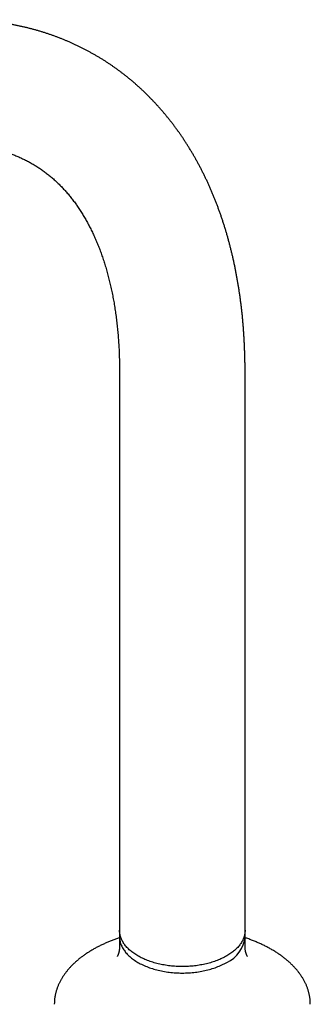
# Model space of a CAD drawing. Header units: millimetres. Extents: x 8 to 991, y 12 to 946.
# Tile 7 of 8: x 768 to 821, y 300 to 479. Entities that reach past the tile are written whole.
import ezdxf

# ---------------------------------------------------------------- set-up
doc = ezdxf.new("R2010")
doc.units = ezdxf.units.MM

msp = doc.modelspace()

# ---------------------------------------------------------------- linework, layer by layer
at = {"color": 7, "linetype": 'Continuous', "lineweight": 30}
for p, q in [((786.24, 415.2), (786.24, 312.63)), ((809.04, 312.63), (809.04, 415.2)), ((786.24, 313.81), (786.24, 310.83)), ((809.04, 310.83), (809.04, 313.81))]:
    msp.add_line(p, q, dxfattribs=at)
at = {"color": 7, "linetype": 'Continuous', "lineweight": 30, "flags": 128}
msp.add_lwpolyline([(786.24, 312.63), (786.24, 312.46), (786.26, 312.29), (786.28, 312.11), (786.3, 311.94), (786.34, 311.77), (786.38, 311.6), (786.43, 311.43), (786.49, 311.26), (786.56, 311.09), (786.63, 310.93), (786.71, 310.76), (786.8, 310.6), (786.89, 310.43), (787, 310.27), (787.11, 310.11), (787.23, 309.95), (787.35, 309.8), (787.48, 309.64), (787.62, 309.49), (787.77, 309.34), (787.92, 309.19), (788.08, 309.05), (788.25, 308.9), (788.42, 308.76), (788.6, 308.62), (788.78, 308.49), (788.97, 308.36), (789.17, 308.23), (789.37, 308.1), (789.58, 307.98), (789.79, 307.86), (790.01, 307.74), (790.24, 307.63), (790.47, 307.52), (790.7, 307.41), (790.94, 307.31), (791.18, 307.21), (791.43, 307.11), (791.68, 307.02), (791.94, 306.93), (792.2, 306.85), (792.47, 306.77), (792.73, 306.69), (793, 306.62), (793.28, 306.55), (793.56, 306.49), (793.84, 306.43), (794.12, 306.37), (794.4, 306.32), (794.69, 306.27), (794.98, 306.23), (795.27, 306.19), (795.56, 306.16), (795.86, 306.13), (796.15, 306.11), (796.45, 306.09), (796.75, 306.07), (797.04, 306.06), (797.34, 306.05), (797.64, 306.05), (797.94, 306.05), (798.24, 306.06), (798.54, 306.07), (798.83, 306.09), (799.13, 306.11), (799.42, 306.13), (799.72, 306.16), (800.01, 306.19), (800.3, 306.23), (800.59, 306.27), (800.88, 306.32), (801.16, 306.37), (801.45, 306.43), (801.73, 306.49), (802, 306.55), (802.28, 306.62), (802.55, 306.69), (802.82, 306.77), (803.08, 306.85), (803.34, 306.93), (803.6, 307.02), (803.85, 307.11), (804.1, 307.21), (804.34, 307.31), (804.58, 307.41), (804.81, 307.52), (805.04, 307.63), (805.27, 307.74), (805.49, 307.86), (805.7, 307.98)], dxfattribs=at)
at = {"color": 7, "linetype": 'Continuous', "lineweight": 30}
msp.add_arc((803.33, 313.2), 5.74, 294.4015, 354.2784, dxfattribs=at)
for points, knots in [([(809.04, 415.2), (809.04, 415.42), (809.04, 415.88), (809.03, 416.59), (809.02, 417.33), (809, 418.06), (808.98, 418.79), (808.95, 419.51), (808.92, 420.24), (808.89, 420.96), (808.84, 421.68), (808.8, 422.39), (808.74, 423.11), (808.69, 423.82), (808.62, 424.53), (808.56, 425.23), (808.49, 425.93), (808.41, 426.63), (808.33, 427.33), (808.24, 428.03), (808.14, 428.72), (808.05, 429.41), (807.94, 430.09), (807.84, 430.77), (807.72, 431.45), (807.6, 432.13), (807.48, 432.8), (807.35, 433.47), (807.22, 434.14), (807.08, 434.8), (806.94, 435.46), (806.79, 436.11), (806.64, 436.76), (806.48, 437.41), (806.31, 438.06), (806.14, 438.7), (805.97, 439.34), (805.79, 439.97), (805.61, 440.6), (805.42, 441.22), (805.23, 441.85), (805.03, 442.46), (804.82, 443.08), (804.62, 443.69), (804.4, 444.29), (804.18, 444.89), (803.96, 445.49), (803.73, 446.08), (803.5, 446.67), (803.26, 447.25), (803.02, 447.83), (802.77, 448.41), (802.52, 448.98), (802.26, 449.55), (802, 450.11), (801.73, 450.66), (801.46, 451.22), (801.19, 451.76), (800.91, 452.31), (800.62, 452.85), (800.33, 453.38), (800.04, 453.91), (799.74, 454.43), (799.43, 454.95), (799.13, 455.46), (798.81, 455.97), (798.5, 456.48), (798.18, 456.97), (797.85, 457.47), (797.52, 457.96), (797.19, 458.44), (796.85, 458.92), (796.51, 459.39), (796.16, 459.86), (795.81, 460.33), (795.45, 460.78), (795.09, 461.24), (794.73, 461.68), (794.36, 462.13), (793.99, 462.56), (793.61, 462.99), (793.23, 463.42), (792.85, 463.84), (792.46, 464.26), (792.07, 464.67), (791.67, 465.07), (791.27, 465.47), (790.87, 465.87), (790.46, 466.26), (790.05, 466.64), (789.63, 467.02), (789.22, 467.39), (788.79, 467.76), (788.37, 468.12), (787.94, 468.47), (787.5, 468.82), (787.06, 469.17), (786.62, 469.51), (786.18, 469.84), (785.73, 470.17), (785.28, 470.49), (784.82, 470.81), (784.36, 471.12), (783.9, 471.43), (783.43, 471.73), (782.96, 472.02), (782.49, 472.31), (782.01, 472.59), (781.53, 472.87), (781.05, 473.14), (780.56, 473.41), (780.07, 473.67), (779.58, 473.92), (779.08, 474.17), (778.58, 474.41), (778.07, 474.65), (777.57, 474.88), (777.06, 475.1), (776.54, 475.32), (776.03, 475.53), (775.51, 475.74), (774.98, 475.94), (774.46, 476.14), (773.93, 476.33), (773.4, 476.51), (772.86, 476.69), (772.32, 476.86), (771.78, 477.02), (771.24, 477.18), (770.69, 477.34), (770.14, 477.48), (769.59, 477.62), (769.03, 477.76), (768.47, 477.89), (767.91, 478.01), (767.34, 478.13), (766.78, 478.24), (766.21, 478.34), (765.63, 478.44), (765.06, 478.53), (764.48, 478.61), (763.9, 478.69), (763.31, 478.76), (762.72, 478.83), (762.14, 478.89), (761.54, 478.94), (760.95, 478.99), (760.35, 479.03), (759.75, 479.06), (759.15, 479.09), (758.55, 479.11), (757.94, 479.12), (757.33, 479.13), (756.72, 479.13), (756.11, 479.12), (755.49, 479.11), (754.87, 479.09), (754.25, 479.07), (753.63, 479.03), (753.01, 478.99), (752.38, 478.95), (751.75, 478.9), (751.12, 478.84), (750.49, 478.77), (749.86, 478.7), (749.23, 478.62), (748.59, 478.54), (747.95, 478.45), (747.31, 478.35), (746.67, 478.24), (746.03, 478.13), (745.38, 478.01), (744.73, 477.89), (744.09, 477.75), (743.44, 477.61), (742.79, 477.47), (742.14, 477.32), (741.49, 477.16), (740.83, 476.99), (740.18, 476.82), (739.52, 476.64), (738.87, 476.46), (738.21, 476.27), (737.55, 476.07), (736.9, 475.87), (736.24, 475.65), (735.58, 475.44), (734.92, 475.21), (734.26, 474.98), (733.59, 474.75), (732.93, 474.5), (732.27, 474.25), (731.61, 474), (730.94, 473.74), (730.28, 473.47), (729.62, 473.19), (728.95, 472.91), (728.29, 472.62), (727.63, 472.33), (726.96, 472.03), (726.3, 471.72), (725.64, 471.41), (724.97, 471.09), (724.31, 470.77), (723.65, 470.44), (722.98, 470.1), (722.32, 469.76), (721.66, 469.41), (721, 469.06), (720.34, 468.7), (719.68, 468.33), (719.01, 467.96), (718.36, 467.58), (717.7, 467.2), (717.04, 466.81), (716.38, 466.41), (715.72, 466.01), (715.06, 465.61), (714.41, 465.19), (713.75, 464.78), (713.1, 464.35), (712.45, 463.92), (711.79, 463.49), (711.14, 463.05), (710.49, 462.6), (709.84, 462.15), (709.19, 461.7), (708.55, 461.24), (707.9, 460.77), (707.25, 460.3), (706.61, 459.82), (705.97, 459.34), (705.33, 458.85), (704.69, 458.36), (704.05, 457.86), (703.41, 457.36), (702.77, 456.85), (702.14, 456.34), (701.5, 455.82), (700.87, 455.3), (700.24, 454.77), (699.61, 454.24), (698.99, 453.7), (698.36, 453.15), (697.74, 452.61), (697.11, 452.06), (696.49, 451.5), (695.87, 450.94), (695.25, 450.37), (694.64, 449.8), (694.02, 449.22), (693.41, 448.64), (692.8, 448.06), (692.19, 447.47), (691.59, 446.87), (690.98, 446.28), (690.38, 445.67), (689.78, 445.07), (689.18, 444.45), (688.58, 443.84), (687.98, 443.22), (687.39, 442.59), (686.8, 441.96), (686.21, 441.33), (685.62, 440.69), (685.04, 440.05), (684.46, 439.4), (683.88, 438.75), (683.3, 438.09), (682.72, 437.44), (682.15, 436.77), (681.58, 436.1), (681.01, 435.43), (680.44, 434.76), (679.88, 434.08), (679.31, 433.39), (678.75, 432.7), (678.2, 432.01), (677.64, 431.32), (677.09, 430.61), (676.54, 429.91), (675.99, 429.2), (675.44, 428.49), (674.9, 427.77), (674.35, 427.05), (673.81, 426.32), (673.28, 425.59), (672.74, 424.85), (672.21, 424.11), (671.7, 423.39), (671.2, 422.69), (670.73, 422.02), (670.26, 421.34), (669.8, 420.66), (669.33, 419.98), (668.87, 419.3), (668.42, 418.61), (667.96, 417.93), (667.51, 417.24), (667.06, 416.55), (666.62, 415.85), (666.18, 415.16), (665.74, 414.47), (665.31, 413.77), (664.88, 413.08), (664.46, 412.39), (664.04, 411.71), (663.64, 411.04), (663.27, 410.41), (662.94, 409.87), (662.66, 409.38), (662.39, 408.92), (662.21, 408.61), (662.12, 408.45)], [0, 0, 0, 0, 0.002927, 0.006196, 0.009466, 0.012735, 0.016005, 0.019275, 0.022545, 0.025815, 0.029085, 0.032355, 0.035625, 0.038895, 0.042164, 0.045433, 0.048702, 0.05197, 0.055238, 0.058505, 0.061771, 0.065037, 0.068301, 0.071565, 0.074828, 0.078089, 0.08135, 0.084609, 0.087867, 0.091123, 0.094377, 0.09763, 0.100881, 0.104131, 0.107378, 0.110623, 0.113866, 0.117107, 0.120345, 0.12358, 0.126813, 0.130044, 0.133271, 0.136496, 0.139717, 0.142936, 0.146151, 0.149363, 0.152571, 0.155776, 0.158978, 0.162176, 0.16537, 0.16856, 0.171746, 0.174929, 0.178107, 0.181281, 0.184451, 0.187617, 0.190779, 0.193937, 0.19709, 0.200239, 0.203383, 0.206524, 0.20966, 0.212791, 0.215919, 0.219041, 0.22216, 0.225275, 0.228385, 0.231491, 0.234593, 0.23769, 0.240784, 0.243874, 0.24696, 0.250042, 0.25312, 0.256195, 0.259266, 0.262334, 0.265399, 0.26846, 0.271518, 0.274573, 0.277626, 0.280675, 0.283722, 0.286767, 0.289809, 0.29285, 0.295888, 0.298924, 0.301959, 0.304993, 0.308025, 0.311055, 0.314085, 0.317114, 0.320143, 0.323171, 0.326198, 0.329226, 0.332254, 0.335282, 0.33831, 0.341339, 0.344369, 0.3474, 0.350431, 0.353465, 0.356499, 0.359535, 0.362574, 0.365614, 0.368656, 0.371701, 0.374748, 0.377798, 0.380851, 0.383906, 0.386966, 0.390028, 0.393094, 0.396163, 0.399237, 0.402314, 0.405396, 0.408481, 0.411571, 0.414666, 0.417765, 0.420869, 0.423977, 0.427091, 0.430209, 0.433333, 0.436461, 0.439595, 0.442735, 0.445879, 0.449029, 0.452185, 0.455346, 0.458513, 0.461685, 0.464863, 0.468046, 0.471235, 0.474429, 0.47763, 0.480835, 0.484047, 0.487263, 0.490486, 0.493713, 0.496946, 0.500185, 0.503428, 0.506677, 0.509931, 0.513189, 0.516453, 0.519722, 0.522995, 0.526273, 0.529556, 0.532843, 0.536134, 0.539429, 0.542729, 0.546033, 0.54934, 0.552651, 0.555966, 0.559284, 0.562606, 0.56593, 0.569258, 0.572589, 0.575923, 0.579259, 0.582598, 0.58594, 0.589284, 0.59263, 0.595978, 0.599329, 0.602681, 0.606035, 0.609391, 0.612748, 0.616107, 0.619467, 0.622829, 0.626191, 0.629555, 0.63292, 0.636286, 0.639652, 0.64302, 0.646388, 0.649757, 0.653126, 0.656496, 0.659866, 0.663237, 0.666608, 0.669979, 0.673351, 0.676722, 0.680094, 0.683466, 0.686838, 0.69021, 0.693582, 0.696953, 0.700325, 0.703697, 0.707068, 0.71044, 0.713811, 0.717182, 0.720553, 0.723923, 0.727294, 0.730664, 0.734034, 0.737404, 0.740773, 0.744143, 0.747512, 0.750881, 0.754249, 0.757618, 0.760986, 0.764354, 0.767722, 0.77109, 0.774457, 0.777825, 0.781192, 0.784559, 0.787927, 0.791294, 0.794661, 0.798028, 0.801396, 0.804763, 0.808131, 0.811499, 0.814867, 0.818235, 0.821604, 0.824973, 0.828342, 0.831712, 0.835082, 0.838453, 0.841825, 0.845197, 0.848571, 0.851945, 0.85532, 0.858696, 0.862074, 0.865452, 0.868833, 0.872214, 0.875597, 0.878983, 0.88237, 0.885759, 0.88915, 0.892544, 0.895941, 0.899341, 0.902744, 0.906151, 0.909561, 0.912976, 0.916395, 0.91982, 0.92325, 0.926687, 0.93013, 0.933581, 0.93668, 0.939779, 0.942876, 0.945972, 0.949067, 0.952161, 0.955253, 0.958343, 0.961432, 0.964517, 0.967599, 0.970676, 0.973748, 0.976811, 0.979863, 0.982895, 0.985896, 0.988838, 0.991642, 0.99409, 0.995928, 0.998017, 1, 1, 1, 1]), ([(681.87, 397.06), (682, 397.28), (682.18, 397.6), (682.46, 398.08), (682.71, 398.49), (683, 398.98), (683.3, 399.5), (683.63, 400.04), (683.97, 400.6), (684.32, 401.17), (684.68, 401.75), (685.05, 402.34), (685.42, 402.93), (685.8, 403.53), (686.19, 404.13), (686.58, 404.73), (686.97, 405.34), (687.38, 405.95), (687.78, 406.56), (688.19, 407.17), (688.6, 407.77), (689.02, 408.38), (689.44, 408.99), (689.87, 409.6), (690.29, 410.2), (690.73, 410.81), (691.16, 411.41), (691.6, 412.01), (692.04, 412.61), (692.48, 413.21), (692.93, 413.81), (693.37, 414.4), (693.83, 414.99), (694.28, 415.58), (694.74, 416.17), (695.19, 416.76), (695.66, 417.34), (696.12, 417.92), (696.59, 418.5), (697.05, 419.07), (697.53, 419.64), (698, 420.21), (698.47, 420.78), (698.95, 421.34), (699.43, 421.9), (699.91, 422.45), (700.39, 423.01), (700.88, 423.56), (701.36, 424.1), (701.85, 424.65), (702.34, 425.18), (702.83, 425.72), (703.33, 426.25), (703.82, 426.78), (704.32, 427.31), (704.82, 427.83), (705.32, 428.35), (705.82, 428.86), (706.32, 429.37), (706.82, 429.87), (707.33, 430.38), (707.83, 430.87), (708.34, 431.37), (708.85, 431.86), (709.36, 432.34), (709.87, 432.83), (710.38, 433.3), (710.89, 433.78), (711.41, 434.25), (711.92, 434.71), (712.44, 435.17), (712.95, 435.63), (713.47, 436.08), (713.99, 436.53), (714.5, 436.97), (715.02, 437.41), (715.54, 437.84), (716.06, 438.27), (716.58, 438.69), (717.1, 439.11), (717.62, 439.53), (718.14, 439.94), (718.66, 440.35), (719.18, 440.75), (719.71, 441.14), (720.23, 441.53), (720.75, 441.92), (721.27, 442.3), (721.79, 442.68), (722.31, 443.05), (722.84, 443.42), (723.36, 443.78), (723.88, 444.14), (724.4, 444.49), (724.92, 444.84), (725.44, 445.18), (725.96, 445.52), (726.48, 445.85), (727, 446.18), (727.52, 446.5), (728.04, 446.82), (728.55, 447.13), (729.07, 447.44), (729.59, 447.74), (730.1, 448.03), (730.62, 448.33), (731.13, 448.61), (731.65, 448.89), (732.16, 449.17), (732.67, 449.44), (733.18, 449.71), (733.69, 449.97), (734.2, 450.22), (734.7, 450.47), (735.21, 450.72), (735.71, 450.96), (736.22, 451.19), (736.72, 451.42), (737.22, 451.64), (737.72, 451.86), (738.22, 452.07), (738.71, 452.28), (739.21, 452.48), (739.7, 452.68), (740.2, 452.87), (740.69, 453.06), (741.17, 453.24), (741.66, 453.42), (742.15, 453.59), (742.63, 453.75), (743.11, 453.92), (743.59, 454.07), (744.07, 454.22), (744.55, 454.37), (745.02, 454.51), (745.5, 454.64), (745.97, 454.77), (746.44, 454.89), (746.9, 455.01), (747.37, 455.13), (747.83, 455.23), (748.29, 455.34), (748.75, 455.44), (749.21, 455.53), (749.66, 455.62), (750.12, 455.7), (750.57, 455.78), (751.02, 455.85), (751.46, 455.92), (751.91, 455.98), (752.35, 456.04), (752.79, 456.09), (753.23, 456.13), (753.66, 456.18), (754.09, 456.21), (754.53, 456.24), (754.95, 456.27), (755.38, 456.29), (755.81, 456.31), (756.23, 456.32), (756.65, 456.33), (757.06, 456.33), (757.48, 456.32), (757.89, 456.31), (758.3, 456.3), (758.71, 456.28), (759.12, 456.26), (759.53, 456.23), (759.93, 456.19), (760.33, 456.15), (760.73, 456.11), (761.12, 456.06), (761.52, 456), (761.91, 455.94), (762.3, 455.88), (762.69, 455.8), (763.08, 455.73), (763.46, 455.64), (763.84, 455.56), (764.22, 455.46), (764.6, 455.36), (764.98, 455.26), (765.35, 455.15), (765.73, 455.03), (766.1, 454.91), (766.47, 454.78), (766.83, 454.65), (767.2, 454.51), (767.56, 454.36), (767.92, 454.21), (768.28, 454.05), (768.64, 453.89), (768.99, 453.72), (769.34, 453.55), (769.69, 453.36), (770.03, 453.18), (770.38, 452.98), (770.72, 452.78), (771.05, 452.58), (771.39, 452.36), (771.72, 452.15), (772.04, 451.92), (772.37, 451.7), (772.69, 451.46), (773, 451.22), (773.31, 450.98), (773.62, 450.73), (773.93, 450.47), (774.23, 450.21), (774.52, 449.94), (774.81, 449.67), (775.1, 449.4), (775.39, 449.11), (775.67, 448.83), (775.95, 448.54), (776.22, 448.24), (776.49, 447.94), (776.75, 447.64), (777.02, 447.33), (777.27, 447.01), (777.53, 446.69), (777.78, 446.37), (778.03, 446.04), (778.27, 445.7), (778.51, 445.37), (778.75, 445.02), (778.98, 444.67), (779.21, 444.32), (779.43, 443.96), (779.66, 443.6), (779.87, 443.23), (780.09, 442.86), (780.3, 442.49), (780.51, 442.11), (780.71, 441.72), (780.91, 441.33), (781.11, 440.93), (781.31, 440.53), (781.5, 440.13), (781.68, 439.72), (781.87, 439.3), (782.05, 438.89), (782.22, 438.46), (782.4, 438.03), (782.57, 437.6), (782.73, 437.16), (782.9, 436.72), (783.05, 436.27), (783.21, 435.82), (783.36, 435.36), (783.51, 434.9), (783.65, 434.43), (783.79, 433.96), (783.93, 433.49), (784.06, 433.01), (784.19, 432.52), (784.32, 432.03), (784.44, 431.54), (784.56, 431.04), (784.67, 430.54), (784.79, 430.03), (784.89, 429.52), (784.99, 429), (785.09, 428.48), (785.19, 427.96), (785.28, 427.43), (785.37, 426.9), (785.45, 426.36), (785.53, 425.82), (785.6, 425.27), (785.67, 424.72), (785.74, 424.16), (785.8, 423.61), (785.86, 423.04), (785.92, 422.48), (785.97, 421.91), (786.01, 421.33), (786.06, 420.75), (786.09, 420.17), (786.13, 419.58), (786.16, 418.99), (786.18, 418.4), (786.2, 417.8), (786.22, 417.2), (786.23, 416.59), (786.24, 415.98), (786.24, 415.52), (786.24, 415.25), (786.24, 415.2)], [0, 0, 0, 0, 0.003499, 0.004949, 0.007353, 0.009855, 0.012544, 0.015354, 0.018259, 0.021238, 0.024275, 0.027359, 0.030482, 0.033638, 0.036821, 0.040028, 0.043256, 0.0465, 0.049761, 0.053035, 0.056321, 0.059618, 0.062924, 0.066239, 0.069562, 0.072893, 0.076229, 0.079572, 0.08292, 0.086273, 0.08963, 0.092992, 0.096357, 0.099726, 0.103098, 0.106473, 0.109851, 0.113231, 0.116614, 0.119999, 0.123386, 0.126775, 0.130165, 0.133557, 0.136951, 0.140346, 0.143741, 0.147139, 0.150537, 0.153936, 0.157335, 0.160736, 0.164137, 0.167539, 0.170941, 0.174344, 0.177747, 0.181151, 0.184554, 0.187958, 0.191362, 0.194766, 0.198171, 0.201575, 0.204979, 0.208383, 0.211787, 0.215191, 0.218594, 0.221998, 0.225401, 0.228803, 0.232206, 0.235608, 0.23901, 0.242411, 0.245812, 0.249212, 0.252612, 0.256011, 0.25941, 0.262808, 0.266206, 0.269603, 0.273, 0.276396, 0.279791, 0.283186, 0.28658, 0.289973, 0.293366, 0.296758, 0.30015, 0.303541, 0.306931, 0.31032, 0.313709, 0.317097, 0.320485, 0.323872, 0.327259, 0.330645, 0.33403, 0.337415, 0.340799, 0.344183, 0.347566, 0.350949, 0.354331, 0.357714, 0.361095, 0.364477, 0.367858, 0.371239, 0.37462, 0.378001, 0.381382, 0.384763, 0.388144, 0.391525, 0.394907, 0.398288, 0.401671, 0.405053, 0.408437, 0.411821, 0.415205, 0.418591, 0.421978, 0.425366, 0.428755, 0.432146, 0.435538, 0.438932, 0.442327, 0.445725, 0.449125, 0.452528, 0.455933, 0.459341, 0.462752, 0.466166, 0.469584, 0.473005, 0.47643, 0.47986, 0.483294, 0.486732, 0.490176, 0.493625, 0.49708, 0.500541, 0.504009, 0.507483, 0.510964, 0.514453, 0.517949, 0.521454, 0.524968, 0.528491, 0.532023, 0.535566, 0.539119, 0.542684, 0.54626, 0.549848, 0.553448, 0.557062, 0.560689, 0.564331, 0.567987, 0.571659, 0.575347, 0.57905, 0.582771, 0.586509, 0.590264, 0.594038, 0.59783, 0.601641, 0.605471, 0.609321, 0.613189, 0.617077, 0.620984, 0.62491, 0.628854, 0.632817, 0.636796, 0.640793, 0.644804, 0.64883, 0.652869, 0.656919, 0.66098, 0.665048, 0.669123, 0.673202, 0.677283, 0.681363, 0.685442, 0.689516, 0.693584, 0.697644, 0.701695, 0.705735, 0.709762, 0.713776, 0.717776, 0.72176, 0.725728, 0.72968, 0.733615, 0.737533, 0.741433, 0.745317, 0.749183, 0.753032, 0.756864, 0.760679, 0.764479, 0.768262, 0.77203, 0.775784, 0.779522, 0.783247, 0.786958, 0.790656, 0.794342, 0.798015, 0.801677, 0.805328, 0.808969, 0.812599, 0.81622, 0.819832, 0.823435, 0.827029, 0.830616, 0.834196, 0.837769, 0.841334, 0.844894, 0.848448, 0.851996, 0.855539, 0.859077, 0.86261, 0.86614, 0.869665, 0.873186, 0.876704, 0.880219, 0.88373, 0.887239, 0.890745, 0.894249, 0.897751, 0.901251, 0.904749, 0.908246, 0.911741, 0.915235, 0.918727, 0.922219, 0.92571, 0.9292, 0.932689, 0.936179, 0.939667, 0.943156, 0.946644, 0.950132, 0.953621, 0.957109, 0.960598, 0.964087, 0.967576, 0.971066, 0.974556, 0.978046, 0.981538, 0.98503, 0.988522, 0.992016, 0.99551, 0.999005, 1, 1, 1, 1]), ([(786.24, 312.46), (786.22, 312.45), (786.09, 312.41), (785.85, 312.32), (785.52, 312.21), (785.2, 312.09), (784.88, 311.97), (784.56, 311.84), (784.25, 311.72), (783.94, 311.58), (783.63, 311.45), (783.33, 311.31), (783.03, 311.17), (782.74, 311.03), (782.44, 310.88), (782.16, 310.73), (781.87, 310.58), (781.59, 310.43), (781.32, 310.27), (781.05, 310.11), (780.78, 309.94), (780.52, 309.78), (780.26, 309.61), (780.01, 309.43), (779.76, 309.26), (779.51, 309.08), (779.27, 308.9), (779.04, 308.72), (778.81, 308.54), (778.59, 308.35), (778.37, 308.16), (778.15, 307.97), (777.94, 307.77), (777.74, 307.58), (777.54, 307.38), (777.35, 307.18), (777.16, 306.98), (776.98, 306.77), (776.81, 306.56), (776.64, 306.35), (776.47, 306.14), (776.32, 305.93), (776.16, 305.72), (776.02, 305.5), (775.88, 305.28), (775.74, 305.07), (775.62, 304.85), (775.49, 304.62), (775.38, 304.4), (775.27, 304.18), (775.17, 303.95), (775.07, 303.72), (774.98, 303.5), (774.89, 303.27), (774.82, 303.04), (774.75, 302.81), (774.68, 302.58), (774.62, 302.34), (774.57, 302.11), (774.52, 301.88), (774.49, 301.64), (774.45, 301.41), (774.43, 301.17), (774.41, 300.94), (774.4, 300.7), (774.39, 300.51), (774.39, 300.4), (774.39, 300.37)], [0, 0, 0, 0, 0.002947, 0.018606, 0.034279, 0.049965, 0.065663, 0.081372, 0.097093, 0.112824, 0.128565, 0.144315, 0.160074, 0.175842, 0.191618, 0.207401, 0.223192, 0.238989, 0.254792, 0.270602, 0.286417, 0.302236, 0.318061, 0.333889, 0.34972, 0.365554, 0.38139, 0.397227, 0.413066, 0.428904, 0.444742, 0.460578, 0.476412, 0.492243, 0.50807, 0.523892, 0.539708, 0.555518, 0.57132, 0.587113, 0.602896, 0.61867, 0.634432, 0.650182, 0.665919, 0.681643, 0.697354, 0.71305, 0.728732, 0.744399, 0.760052, 0.775692, 0.791318, 0.806932, 0.822534, 0.838126, 0.85371, 0.869287, 0.884858, 0.900427, 0.915995, 0.931565, 0.94714, 0.962722, 0.978315, 0.993921, 1, 1, 1, 1]), ([(820.89, 300.37), (820.89, 300.42), (820.89, 300.55), (820.88, 300.75), (820.87, 300.99), (820.85, 301.23), (820.82, 301.46), (820.79, 301.7), (820.75, 301.94), (820.7, 302.17), (820.64, 302.41), (820.58, 302.65), (820.51, 302.88), (820.44, 303.12), (820.35, 303.36), (820.27, 303.59), (820.17, 303.83), (820.07, 304.06), (819.96, 304.29), (819.84, 304.52), (819.72, 304.76), (819.59, 304.98), (819.45, 305.21), (819.3, 305.44), (819.15, 305.67), (818.99, 305.89), (818.83, 306.11), (818.66, 306.34), (818.48, 306.56), (818.29, 306.77), (818.1, 306.99), (817.91, 307.2), (817.7, 307.42), (817.49, 307.63), (817.27, 307.83), (817.05, 308.04), (816.82, 308.24), (816.59, 308.44), (816.35, 308.64), (816.1, 308.83), (815.85, 309.03), (815.59, 309.22), (815.32, 309.4), (815.05, 309.59), (814.78, 309.77), (814.5, 309.95), (814.21, 310.12), (813.92, 310.29), (813.62, 310.46), (813.32, 310.63), (813.02, 310.79), (812.71, 310.95), (812.39, 311.1), (812.07, 311.26), (811.75, 311.41), (811.42, 311.55), (811.08, 311.69), (810.74, 311.83), (810.4, 311.97), (810.06, 312.1), (809.71, 312.23), (809.37, 312.35), (809.14, 312.42), (809.04, 312.46)], [0, 0, 0, 0, 0.009335, 0.024978, 0.040642, 0.056331, 0.072047, 0.087793, 0.103573, 0.119388, 0.13524, 0.151133, 0.167068, 0.183045, 0.199067, 0.215135, 0.231249, 0.24741, 0.263617, 0.27987, 0.296169, 0.312514, 0.328902, 0.345333, 0.361805, 0.378317, 0.394866, 0.411451, 0.42807, 0.44472, 0.461401, 0.478108, 0.494842, 0.511598, 0.528377, 0.545174, 0.56199, 0.578822, 0.595668, 0.612527, 0.629398, 0.646279, 0.66317, 0.680069, 0.696975, 0.713888, 0.730807, 0.747731, 0.764661, 0.781595, 0.798534, 0.815477, 0.832424, 0.849376, 0.866333, 0.883295, 0.900263, 0.917237, 0.934218, 0.951206, 0.968203, 0.985209, 1, 1, 1, 1]), ([(786.24, 310.83), (786.24, 310.79), (786.24, 310.7), (786.23, 310.56), (786.22, 310.4), (786.2, 310.24), (786.17, 310.1), (786.15, 309.96), (786.12, 309.84), (786.08, 309.72), (786.05, 309.62), (786.02, 309.53), (785.99, 309.44), (785.96, 309.37), (785.93, 309.3), (785.9, 309.25), (785.87, 309.2), (785.85, 309.16), (785.83, 309.12), (785.81, 309.1), (785.8, 309.08), (785.79, 309.06), (785.78, 309.05), (785.78, 309.05), (785.78, 309.05)], [0, 0, 0, 0, 0.038922, 0.098325, 0.157202, 0.214922, 0.271047, 0.32535, 0.377767, 0.428343, 0.47718, 0.524403, 0.570146, 0.614541, 0.657711, 0.699768, 0.740818, 0.780955, 0.820266, 0.85883, 0.896719, 0.933999, 0.970731, 1, 1, 1, 1]), ([(809.5, 309.05), (809.5, 309.05), (809.5, 309.05), (809.49, 309.06), (809.49, 309.07), (809.47, 309.09), (809.46, 309.11), (809.44, 309.14), (809.42, 309.17), (809.4, 309.21), (809.38, 309.26), (809.35, 309.32), (809.32, 309.38), (809.29, 309.45), (809.26, 309.52), (809.23, 309.61), (809.2, 309.71), (809.17, 309.81), (809.14, 309.92), (809.12, 310.04), (809.09, 310.17), (809.07, 310.31), (809.06, 310.46), (809.05, 310.62), (809.04, 310.74), (809.04, 310.81), (809.04, 310.83)], [0, 0, 0, 0, 0.020636, 0.055101, 0.090002, 0.125385, 0.161296, 0.197788, 0.234915, 0.272738, 0.311322, 0.350737, 0.391059, 0.432373, 0.474769, 0.518346, 0.563208, 0.60947, 0.657246, 0.706651, 0.757786, 0.810724, 0.865477, 0.921954, 0.979915, 1, 1, 1, 1])]:
    msp.add_open_spline(points, degree=3, knots=knots, dxfattribs=at)
for points in [[(805.7, 309.16), (805.57, 309.08), (805.3, 308.93), (804.88, 308.72), (804.43, 308.52), (803.98, 308.34), (803.5, 308.16), (803.02, 308), (802.52, 307.86), (802.01, 307.73), (801.48, 307.61), (800.95, 307.51), (800.41, 307.42), (799.87, 307.35), (799.31, 307.3), (798.76, 307.26), (798.2, 307.24), (797.64, 307.23), (797.08, 307.24), (796.52, 307.26), (795.97, 307.3), (795.42, 307.35), (794.87, 307.42), (794.33, 307.51), (793.8, 307.61), (793.28, 307.73), (792.76, 307.86), (792.26, 308), (791.78, 308.16), (791.3, 308.34), (790.85, 308.52), (790.41, 308.72), (789.98, 308.93), (789.58, 309.16), (789.19, 309.39), (788.82, 309.63), (788.48, 309.89), (788.16, 310.15), (787.86, 310.43), (787.58, 310.71), (787.33, 311), (787.1, 311.29), (786.9, 311.59), (786.73, 311.9), (786.58, 312.21), (786.46, 312.53), (786.36, 312.85), (786.29, 313.17), (786.25, 313.49), (786.24, 313.7), (786.24, 313.81)], [(809.04, 313.81), (809.04, 313.7), (809.03, 313.49), (808.99, 313.17), (808.92, 312.85), (808.83, 312.53), (808.7, 312.21), (808.55, 311.9), (808.38, 311.59), (808.18, 311.29), (807.95, 311), (807.7, 310.71), (807.42, 310.43), (807.12, 310.15), (806.8, 309.89), (806.46, 309.63), (806.09, 309.39), (805.83, 309.23), (805.7, 309.16)]]:
    msp.add_open_spline(points, degree=3, dxfattribs=at)

doc.saveas('drawing.dxf')
